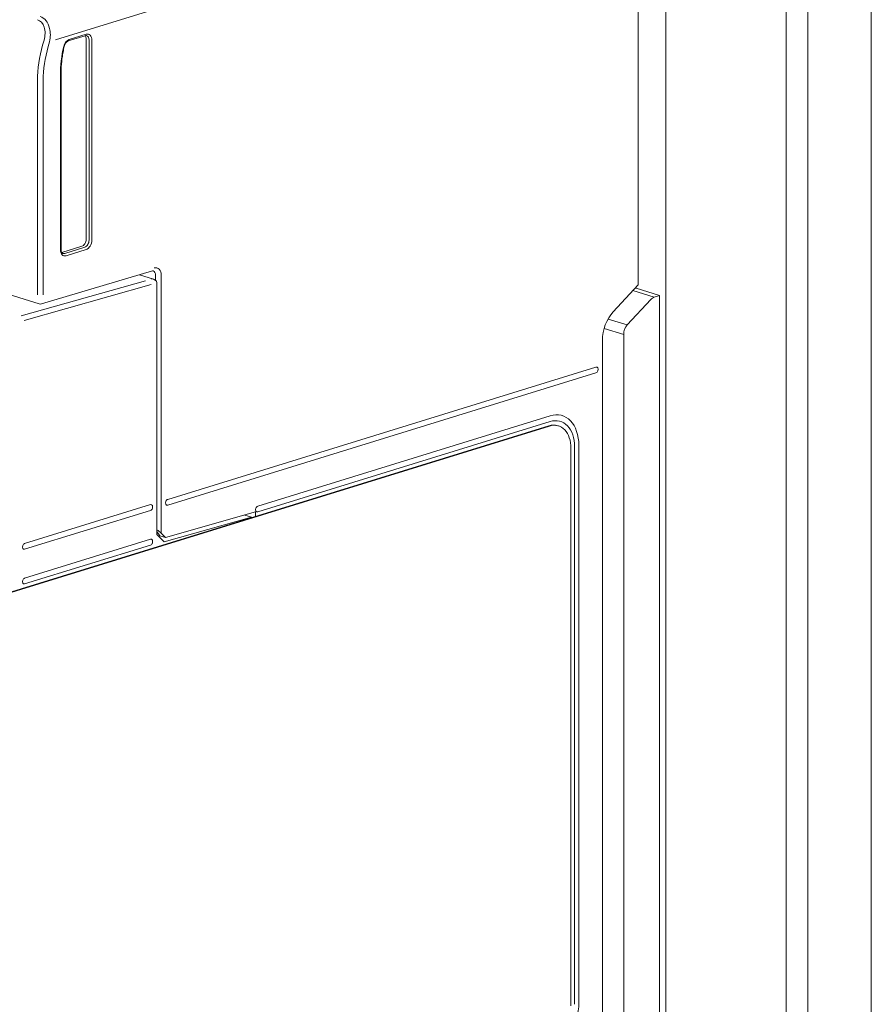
# Model space of a CAD drawing. Header units: millimetres. Extents: x -556 to 0, y 0 to 403.
# Tile 14 of 30: x -475 to -433, y 196 to 244. Entities that reach past the tile are written whole.
import ezdxf

# ---------------------------------------------------------------- set-up
doc = ezdxf.new("R2010")
doc.units = ezdxf.units.MM
doc.header["$LTSCALE"] = 2

# ---------------------------------------------------------------- blocks, each defined once
blk = doc.blocks.new('CGI1005-00')
at = {"color": 31, "linetype": 'Continuous', "lineweight": 0, "extrusion": (-0.707107, -0.218508, 0.672499)}
for p, q in [((-436.27448311, 172.84231231), (-436.27448311, 257.83739877)), ((-433.14268819, 171.88795372), (-433.14268819, 256.88304019)), ((-444.95496909, 252.14512581), (-473.48653824, 243.3337805)), ((-474.11464653, 243.07484122), (-474.043994, 243.32054466)), ((-473.7723936, 243.24274912), (-473.84304613, 242.99704567)), ((-474.36759854, 230.72133393), (-474.36759854, 241.32444151)), ((-474.08475582, 241.32444151), (-474.08475582, 230.72133393)), ((-469.02825292, 231.4186349), (-475.17652476, 229.68187996)), ((-468.25112488, 218.93402527), (-468.25112488, 231.68415564)), ((-475.03633733, 229.44832662), (-468.74911228, 231.22475814)), ((-445.2077743, 229.23133791), (-446.15823189, 229.52504546)), ((-446.35113428, 229.06358201), (-445.3854766, 228.76517738))]:
    blk.add_line(p, q, dxfattribs=at)
at = {"color": 0, "linetype": 'Continuous', "lineweight": 0, "extrusion": (-0.707107, -0.218508, 0.672499)}
for p, q in [((-437.35465017, 169.98041982), (-437.35465017, 255.57550628)), ((-443.30439764, 168.01384771), (-443.30439764, 253.60893417)), ((-444.66911373, 231.21780818), (-444.66911373, 252.23615719)), ((-472.84512782, 243.27811458), (-472.00462198, 243.53784516)), ((-471.96343548, 243.61153662), (-472.80394132, 243.35180603)), ((-471.96343548, 233.47123105), (-471.96343548, 243.36221882)), ((-471.82201412, 243.31851722), (-471.82201412, 233.42752945)), ((-471.68059277, 233.42752945), (-471.68059277, 243.31851722)), ((-473.23622769, 241.58665112), (-473.23622769, 232.94681182)), ((-473.20693837, 232.96866262), (-473.20693837, 241.60850193)), ((-474.28522554, 230.27395102), (-499.17538424, 237.96543305)), ((-473.16551701, 232.81445047), (-472.17556752, 233.12036169)), ((-472.03414616, 233.07666009), (-473.02409565, 232.77074887)), ((-472.95338497, 232.65379242), (-471.96343548, 232.95970364)), ((-468.68602343, 231.90335859), (-474.16918628, 230.27332732)), ((-468.62728412, 231.4910357), (-469.32269066, 231.71409055)), ((-468.53396759, 231.68415564), (-468.53396759, 231.44331433)), ((-468.46325692, 231.31578952), (-468.46325692, 218.87196686)), ((-444.66911373, 231.21780818), (-445.90655059, 229.87450687)), ((-443.87195828, 230.60288609), (-444.93341594, 230.93089455)), ((-444.84460147, 231.02730722), (-444.77517975, 231.05015756)), ((-444.77517975, 231.05015756), (-444.77517975, 231.10266807)), ((-443.60845356, 230.68961934), (-444.77517975, 231.05015756)), ((-444.04345792, 230.4868056), (-445.2077743, 229.23133791)), ((-443.60845356, 230.68961934), (-443.87195828, 230.60288609)), ((-443.60845356, 230.68961934), (-443.60845356, 190.74524565)), ((-446.43688068, 228.47516721), (-446.43688068, 191.21163368)), ((-445.3854766, 191.58286813), (-445.3854766, 228.76517738)), ((-446.75507873, 227.14940609), (-467.93298068, 220.60507448)), ((-467.93298068, 220.31975753), (-446.75507873, 226.86408914)), ((-463.47815411, 220.26978987), (-449.01782042, 224.73827871)), ((-489.81788171, 211.65483816), (-449.08853111, 224.24089967)), ((-489.78252637, 211.64391276), (-449.05317578, 224.22997427)), ((-449.01782042, 224.45296175), (-463.47815411, 219.98447292)), ((-449.05317578, 224.22997427), (-449.08853111, 224.24089967)), ((-448.6456684, 224.24744874), (-448.61031306, 224.23652334)), ((-447.9925156, 223.13115151), (-447.9925156, 195.55051254)), ((-447.8157389, 195.62699035), (-447.8157389, 223.20762931)), ((-447.60360687, 223.27318171), (-447.60360687, 195.69254275)), ((-468.78145497, 220.34288151), (-475.00399465, 218.420011)), ((-475.00399465, 218.13469405), (-468.78145497, 220.05756456)), ((-468.10975737, 218.49737686), (-463.79635216, 219.72902651)), ((-468.03904669, 218.70929409), (-463.58422012, 219.9813252)), ((-464.11882168, 219.82867508), (-463.79635216, 219.72902651)), ((-463.79635216, 219.72902651), (-463.79635216, 219.69593301)), ((-463.58422012, 219.76148542), (-463.58422012, 219.9813252)), ((-468.32182979, 218.79667887), (-468.46325692, 219.02161137)), ((-468.46325692, 218.87196686), (-468.10975737, 218.49737686)), ((-468.03904669, 218.70929409), (-468.32182979, 218.79667887)), ((-468.25112488, 218.93402527), (-468.03904669, 218.70929409)), ((-468.78145497, 218.63097978), (-475.00399464, 216.70810927)), ((-475.00399464, 216.42279232), (-468.78145497, 218.34566282))]:
    blk.add_line(p, q, dxfattribs=at)
at = {"color": 0, "linetype": 'Continuous', "lineweight": 0}
blk.add_arc((-474.22617718, 230.46503553), 0.2, 252.827962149, 286.556128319, dxfattribs=at)
at = {"color": 31, "linetype": 'Continuous', "lineweight": 0}
for centre, major_axis, ratio, start_param, end_param in [((-474.60967943, 243.49535107), (0.22587393, 0.83916286), 0.6810629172, 4.6873372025, 6.2581335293), ((-474.47950038, 243.46125713), (0.17160625, 1.0414203), 0.6978734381, 5.2604000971, 6.1876953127), ((-474.47950038, 243.46125713), (0.17160625, 1.0414203), 0.6978734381, 4.6168989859, 5.2604000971), ((-471.18561802, 242.30772757), (1.32858814, 4.29940153), 0.672498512, 1.6001014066, 2.0015271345), ((-471.04419667, 242.26402596), (-1.26953978, -4.10831702), 0.672498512, 4.7416940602, 5.1431197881), ((-468.60467827, 231.57490164), (0.1476209, 0.47771128), 0.672498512, 5.1431197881, 6.7051894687)]:
    blk.add_ellipse(centre, major_axis=major_axis, ratio=ratio, start_param=start_param, end_param=end_param, dxfattribs=at)
at = {"color": 0, "linetype": 'Continuous', "lineweight": 0}
for centre, major_axis, ratio, start_param, end_param in [((-472.17556752, 243.29666642), (0.08857254, 0.28662677), 0.672498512, 5.1431197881, 5.8641460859), ((-471.96343548, 243.23111401), (0.11809672, 0.38216903), 0.672498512, 5.1431197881, 6.7139161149), ((-472.03414616, 243.25296481), (0.08857254, 0.28662677), 0.672498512, 5.1431197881, 6.2831853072), ((-472.80394132, 242.97138342), (-0.11809672, -0.38216903), 0.672498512, 3.5723234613, 4.8245351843), ((-469.98353649, 242.59178798), (-1.35811232, -4.39494379), 0.672498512, 4.8245351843, 5.1431197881), ((-472.17556752, 233.40567865), (0.08857254, 0.28662677), 0.672498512, 3.5723234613, 5.1431197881), ((-472.03414616, 233.36197704), (-0.08857254, -0.28662677), 0.672498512, 0.4307308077, 2.0015271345), ((-471.96343548, 233.34012624), (0.11809672, 0.38216903), 0.672498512, 3.5723234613, 5.1431197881), ((-472.95338497, 233.03421502), (-0.11809672, -0.38216903), 0.672498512, 5.1431197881, 6.7139161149), ((-473.16551701, 233.09976743), (-0.08857254, -0.28662677), 0.672498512, 0.421407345, 0.4307308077), ((-473.02409565, 233.05606583), (-0.08857254, -0.28662677), 0.672498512, 0, 0.4307308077), ((-468.74609963, 231.61860324), (0.08857254, 0.28662677), 0.672498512, 5.1431197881, 6.2831853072), ((-468.74609963, 231.3191098), (-0.28282332, 0.00456087), 0.673802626, 3.1568220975, 4.7101651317), ((-468.60467827, 231.35949112), (-0.05902868, 0.19111693), 0.672431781, 4.2818113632, 4.2905393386), ((-443.86575562, 230.12932702), (0.14904408, 0.47727043), 0.6760164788, 0.450198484, 0.9563439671), ((-445.37622051, 228.80292923), (0.44286271, 1.43313384), 0.672498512, 0.9543295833, 2.0015271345), ((-445.03007199, 228.87385933), (0.14904408, 0.47727043), 0.6760164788, 0.9563439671, 2.0035415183), ((-446.75507873, 227.00674761), (0.04428627, 0.14331338), 0.672498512, 3.5723234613, 6.7139161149), ((-449.01782042, 222.83616569), (-0.59048361, -1.91084511), 0.672498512, 2.0015271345, 3.5723234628), ((-449.01782042, 222.83616569), (0.50191107, 1.62421834), 0.672498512, 5.1431197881, 6.7139161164), ((-449.08853111, 222.81431489), (0.44286271, 1.43313384), 0.672498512, 0, 0.4307308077), ((-449.05317578, 222.80338949), (0.44286271, 1.43313384), 0.672498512, 5.1431197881, 6.7139161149), ((-468.78145497, 220.20022304), (-0.04428627, -0.14331338), 0.672498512, 0.4307308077, 3.5723234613), ((-467.93298068, 220.46241601), (0.04428627, 0.14331338), 0.672498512, 0.4307308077, 3.5723234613), ((-463.47815411, 220.12713139), (0.04428627, 0.14331338), 0.672498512, 0.4307308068, 3.5723234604), ((-468.39254624, 218.97772687), (-0.19660139, 0.14832156), 0.2475276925, 4.1116062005, 5.2583714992), ((-475.00399464, 218.27735252), (0.04428627, 0.14331338), 0.672498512, 0.4307308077, 3.5723234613), ((-468.78145497, 218.4883213), (-0.04428627, -0.14331338), 0.672498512, 0.4307308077, 3.5723234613), ((-475.00399464, 216.56545079), (0.04428627, 0.14331338), 0.672498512, 0.4307308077, 3.5723234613), ((-449.01782043, 195.25552671), (-0.59048362, -1.91084513), 0.672498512, 0.4307308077, 2.0015271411)]:
    blk.add_ellipse(centre, major_axis=major_axis, ratio=ratio, start_param=start_param, end_param=end_param, dxfattribs=at)
for points, knots in [([(-472.00462198, 243.53784516), (-471.99986843, 243.53931409), (-471.99528136, 243.54045614), (-471.98646491, 243.54215651), (-471.98223569, 243.54271529), (-471.97412404, 243.54332337), (-471.97024149, 243.54337324), (-471.96277451, 243.54302578), (-471.95918962, 243.54262893), (-471.95223978, 243.54142169), (-471.94887409, 243.54061148), (-471.94557362, 243.53959158)], [0, 0, 0, 0, 0.08614616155, 0.08614616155, 0.17229232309, 0.17229232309, 0.25843848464, 0.25843848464, 0.34458464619, 0.34458464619, 0.43073080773, 0.43073080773, 0.43073080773, 0.43073080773]), ([(-473.04576291, 243.00716162), (-473.03962343, 243.03409548), (-473.0311006, 243.06083572), (-473.01000137, 243.11172497), (-472.99742603, 243.13586763), (-472.96947663, 243.17961822), (-472.95410423, 243.19921605), (-472.92232221, 243.232439), (-472.9059233, 243.24604726), (-472.87421538, 243.26675523), (-472.85894723, 243.27384414), (-472.84512782, 243.27811458)], [5.0309735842, 5.0309735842, 5.0309735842, 5.0309735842, 5.2814159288, 5.2814159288, 5.5318582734, 5.5318582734, 5.782300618, 5.782300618, 6.0327429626, 6.0327429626, 6.2831853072, 6.2831853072, 6.2831853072, 6.2831853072]), ([(-473.04576291, 243.00716162), (-473.0670819, 242.91363524), (-473.08633898, 242.81983984), (-473.1206511, 242.63210143), (-473.13570612, 242.53815847), (-473.1615542, 242.35051633), (-473.17234724, 242.25681721), (-473.18963011, 242.07005341), (-473.19611993, 241.97698878), (-473.20477406, 241.79188222), (-473.20693837, 241.69984035), (-473.20693837, 241.60850193)], [1.252211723, 1.252211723, 1.252211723, 1.252211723, 1.31592864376, 1.31592864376, 1.37964556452, 1.37964556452, 1.44336248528, 1.44336248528, 1.50707940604, 1.50707940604, 1.57079632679, 1.57079632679, 1.57079632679, 1.57079632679]), ([(-473.20693837, 232.96866262), (-473.20693837, 232.94539974), (-473.2049443, 232.92319899), (-473.1975318, 232.88252537), (-473.19211343, 232.86406571), (-473.178971, 232.83208983), (-473.17126366, 232.81859391), (-473.15503872, 232.79684358), (-473.14656853, 232.78858555), (-473.12974524, 232.77626859), (-473.12140395, 232.77213855), (-473.1126682, 232.76943906)], [1.5707963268, 1.5707963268, 1.5707963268, 1.5707963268, 1.7988094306, 1.7988094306, 2.0268225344, 2.0268225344, 2.2548356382, 2.2548356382, 2.482848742, 2.482848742, 2.7108618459, 2.7108618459, 2.7108618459, 2.7108618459]), ([(-468.65752708, 231.90523001), (-468.65857137, 231.90555271), (-468.65963563, 231.90581321), (-468.66200908, 231.90623179), (-468.6633196, 231.90638955), (-468.66637534, 231.9065471), (-468.66812143, 231.90654604), (-468.67218595, 231.90627086), (-468.67450463, 231.90599573), (-468.67978314, 231.90502767), (-468.68274272, 231.90433388), (-468.68602343, 231.90335859)], [5.85245449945, 5.85245449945, 5.85245449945, 5.85245449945, 5.93685533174, 5.93685533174, 6.02125616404, 6.02125616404, 6.10565699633, 6.10565699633, 6.19005782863, 6.19005782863, 6.27445866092, 6.27445866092, 6.27445866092, 6.27445866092])]:
    blk.add_open_spline(points, degree=3, knots=knots, dxfattribs=at)

msp = doc.modelspace()

# ---------------------------------------------------------------- block references
msp.add_blockref('CGI1005-00', (0, 0))

doc.saveas('drawing.dxf')
